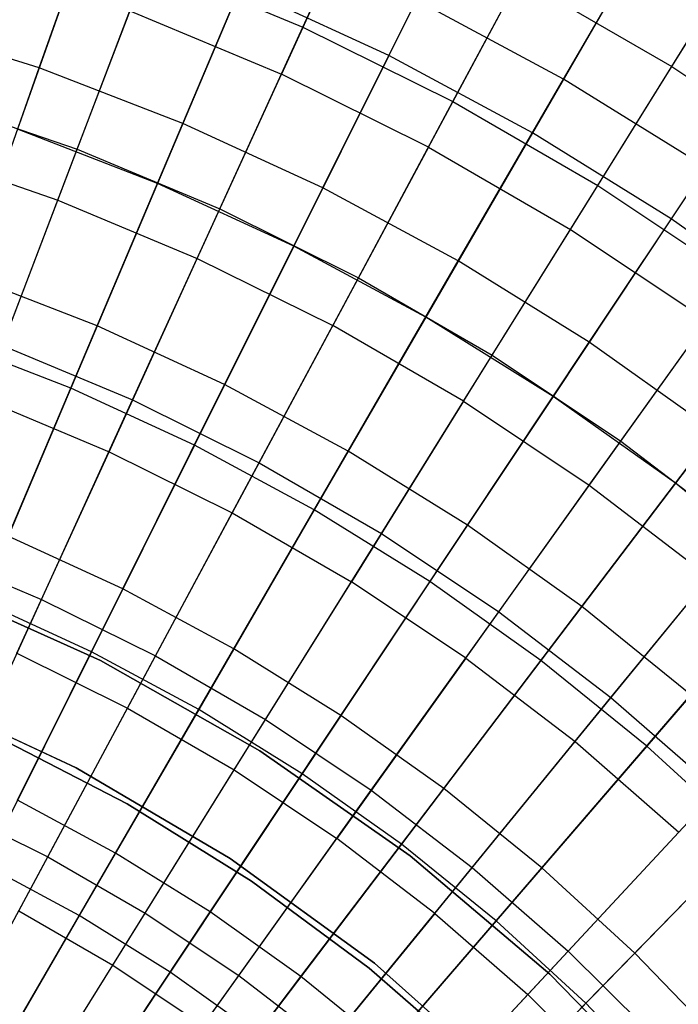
# Model space of a CAD drawing. Extents: x -8.3 to 8.8, y -6 to 6.
# Tile 167 of 177: x 1.32 to 2.247, y 1.969 to 3.355. Entities that reach past the tile are written whole.
import ezdxf

# ---------------------------------------------------------------- set-up
doc = ezdxf.new("R2010")
doc.units = 0
doc.header["$LTSCALE"] = 2.54
doc.layers.get('0').update_dxf_attribs({"linetype": 'CONTINUOUS'})

# ---------------------------------------------------------------- blocks, each defined once
blk = doc.blocks.new('DROPS_COLOR_A_STL')
at = {"color": 0}
for p, q in [((10.1188, 3.3444, 3.4172), (10.2292, 3.586, 3.673)), ((10.1188, 3.3444, 3.4172), (10.2292, 3.586, 3.673)), ((10.2008, 3.5238, 11.9828), (10.0887, 3.2784, 12.2341)), ((10.2008, 3.5238, 11.9828), (10.0887, 3.2784, 12.2341)), ((10.6382, 3.2891, 11.9828), (10.7721, 3.5044, 11.7151)), ((10.6382, 3.2891, 11.9828), (10.7721, 3.5044, 11.7151)), ((10.33, 3.2397, 3.4172), (10.4556, 3.4738, 3.673)), ((10.33, 3.2397, 3.4172), (10.4556, 3.4738, 3.673)), ((9.8013, 3.1727, 3.1786), (9.9014, 3.4354, 3.4172)), ((9.8013, 3.1727, 3.1786), (9.9014, 3.4354, 3.4172)), ((9.9014, 3.4354, 3.4172), (10.1188, 3.3444, 3.4172)), ((9.9014, 3.4354, 3.4172), (10.1188, 3.3444, 3.4172)), ((10.2956, 3.1757, 12.2341), (10.4232, 3.4135, 11.9828)), ((10.2956, 3.1757, 12.2341), (10.4232, 3.4135, 11.9828)), ((10.4232, 3.4135, 11.9828), (10.6382, 3.2891, 11.9828)), ((10.4232, 3.4135, 11.9828), (10.6382, 3.2891, 11.9828)), ((9.774, 3.1013, 12.4681), (9.8756, 3.3676, 12.2341)), ((9.774, 3.1013, 12.4681), (9.8756, 3.3676, 12.2341)), ((9.8756, 3.3676, 12.2341), (10.0887, 3.2784, 12.2341)), ((9.8756, 3.3676, 12.2341), (10.0887, 3.2784, 12.2341)), ((10.0021, 3.0887, 3.1786), (10.1188, 3.3444, 3.4172)), ((10.0021, 3.0887, 3.1786), (10.1188, 3.3444, 3.4172)), ((10.1188, 3.3444, 3.4172), (10.33, 3.2397, 3.4172)), ((10.1188, 3.3444, 3.4172), (10.33, 3.2397, 3.4172)), ((10.534, 3.1216, 3.4172), (10.6743, 3.3472, 3.673)), ((10.534, 3.1216, 3.4172), (10.6743, 3.3472, 3.673)), ((10.4956, 3.06, 12.2341), (10.6382, 3.2891, 11.9828)), ((10.4956, 3.06, 12.2341), (10.6382, 3.2891, 11.9828)), ((10.6382, 3.2891, 11.9828), (10.8447, 3.1512, 11.9828)), ((10.6382, 3.2891, 11.9828), (10.8447, 3.1512, 11.9828)), ((9.9703, 3.0191, 12.4681), (10.0887, 3.2784, 12.2341)), ((9.9703, 3.0191, 12.4681), (10.0887, 3.2784, 12.2341)), ((10.2956, 3.1757, 12.2341), (10.0887, 3.2784, 12.2341)), ((10.2956, 3.1757, 12.2341), (10.0887, 3.2784, 12.2341)), ((9.5955, 3.2437, 3.1786), (9.8013, 3.1727, 3.1786)), ((9.5955, 3.2437, 3.1786), (9.8013, 3.1727, 3.1786)), ((10.1971, 2.992, 3.1786), (10.33, 3.2397, 3.4172)), ((10.1971, 2.992, 3.1786), (10.33, 3.2397, 3.4172)), ((10.33, 3.2397, 3.4172), (10.534, 3.1216, 3.4172)), ((10.33, 3.2397, 3.4172), (10.534, 3.1216, 3.4172)), ((10.2956, 3.1757, 12.2341), (10.1609, 2.9246, 12.4681)), ((10.2956, 3.1757, 12.2341), (10.1609, 2.9246, 12.4681)), ((10.2956, 3.1757, 12.2341), (10.4956, 3.06, 12.2341)), ((10.2956, 3.1757, 12.2341), (10.4956, 3.06, 12.2341)), ((9.5729, 3.1707, 12.4681), (9.774, 3.1013, 12.4681)), ((9.5729, 3.1707, 12.4681), (9.774, 3.1013, 12.4681)), ((9.696, 2.8967, 2.958), (9.8013, 3.1727, 3.1786)), ((9.696, 2.8967, 2.958), (9.8013, 3.1727, 3.1786)), ((9.8013, 3.1727, 3.1786), (10.0021, 3.0887, 3.1786)), ((9.8013, 3.1727, 3.1786), (10.0021, 3.0887, 3.1786)), ((10.3855, 2.883, 3.1786), (10.534, 3.1216, 3.4172)), ((10.3855, 2.883, 3.1786), (10.534, 3.1216, 3.4172)), ((10.534, 3.1216, 3.4172), (10.73, 2.9908, 3.4172)), ((10.534, 3.1216, 3.4172), (10.73, 2.9908, 3.4172)), ((9.6675, 2.8219, 12.6838), (9.774, 3.1013, 12.4681)), ((9.6675, 2.8219, 12.6838), (9.774, 3.1013, 12.4681)), ((9.774, 3.1013, 12.4681), (9.9703, 3.0191, 12.4681)), ((9.774, 3.1013, 12.4681), (9.9703, 3.0191, 12.4681)), ((9.8793, 2.82, 2.958), (10.0021, 3.0887, 3.1786)), ((9.8793, 2.82, 2.958), (10.0021, 3.0887, 3.1786)), ((10.0021, 3.0887, 3.1786), (10.1971, 2.992, 3.1786)), ((10.0021, 3.0887, 3.1786), (10.1971, 2.992, 3.1786)), ((10.3451, 2.8181, 12.4681), (10.4956, 3.06, 12.2341)), ((10.3451, 2.8181, 12.4681), (10.4956, 3.06, 12.2341)), ((10.4956, 3.06, 12.2341), (10.6878, 2.9317, 12.2341)), ((10.4956, 3.06, 12.2341), (10.6878, 2.9317, 12.2341)), ((9.8461, 2.7471, 12.6838), (9.9703, 3.0191, 12.4681)), ((9.8461, 2.7471, 12.6838), (9.9703, 3.0191, 12.4681)), ((9.9703, 3.0191, 12.4681), (10.1609, 2.9246, 12.4681)), ((9.9703, 3.0191, 12.4681), (10.1609, 2.9246, 12.4681)), ((10.0574, 2.7316, 2.958), (10.1971, 2.992, 3.1786)), ((10.0574, 2.7316, 2.958), (10.1971, 2.992, 3.1786)), ((10.1971, 2.992, 3.1786), (10.3855, 2.883, 3.1786)), ((10.1971, 2.992, 3.1786), (10.3855, 2.883, 3.1786)), ((10.5665, 2.7621, 3.1786), (10.73, 2.9908, 3.4172)), ((10.5665, 2.7621, 3.1786), (10.73, 2.9908, 3.4172)), ((10.0195, 2.6611, 12.6838), (10.1609, 2.9246, 12.4681)), ((10.0195, 2.6611, 12.6838), (10.1609, 2.9246, 12.4681)), ((10.3451, 2.8181, 12.4681), (10.1609, 2.9246, 12.4681)), ((10.3451, 2.8181, 12.4681), (10.1609, 2.9246, 12.4681)), ((10.522, 2.6999, 12.4681), (10.6878, 2.9317, 12.2341)), ((10.522, 2.6999, 12.4681), (10.6878, 2.9317, 12.2341)), ((9.696, 2.8967, 2.958), (9.8793, 2.82, 2.958)), ((9.696, 2.8967, 2.958), (9.8793, 2.82, 2.958)), ((10.2294, 2.6321, 2.958), (10.3855, 2.883, 3.1786)), ((10.2294, 2.6321, 2.958), (10.3855, 2.883, 3.1786)), ((10.3855, 2.883, 3.1786), (10.5665, 2.7621, 3.1786)), ((10.3855, 2.883, 3.1786), (10.5665, 2.7621, 3.1786)), ((9.6675, 2.8219, 12.6838), (9.8461, 2.7471, 12.6838)), ((9.6675, 2.8219, 12.6838), (9.8461, 2.7471, 12.6838)), ((9.7511, 2.5392, 2.7562), (9.8793, 2.82, 2.958)), ((9.7511, 2.5392, 2.7562), (9.8793, 2.82, 2.958)), ((9.8793, 2.82, 2.958), (10.0574, 2.7316, 2.958)), ((9.8793, 2.82, 2.958), (10.0574, 2.7316, 2.958)), ((10.3451, 2.8181, 12.4681), (10.1871, 2.5641, 12.6838)), ((10.3451, 2.8181, 12.4681), (10.1871, 2.5641, 12.6838)), ((10.3451, 2.8181, 12.4681), (10.522, 2.6999, 12.4681)), ((10.3451, 2.8181, 12.4681), (10.522, 2.6999, 12.4681)), ((10.3946, 2.5218, 2.958), (10.5665, 2.7621, 3.1786)), ((10.3946, 2.5218, 2.958), (10.5665, 2.7621, 3.1786)), ((10.5665, 2.7621, 3.1786), (10.7394, 2.6299, 3.1786)), ((10.5665, 2.7621, 3.1786), (10.7394, 2.6299, 3.1786)), ((9.7165, 2.4634, 12.8805), (9.8461, 2.7471, 12.6838)), ((9.7165, 2.4634, 12.8805), (9.8461, 2.7471, 12.6838)), ((9.8461, 2.7471, 12.6838), (10.0195, 2.6611, 12.6838)), ((9.8461, 2.7471, 12.6838), (10.0195, 2.6611, 12.6838)), ((9.9114, 2.4597, 2.7562), (10.0574, 2.7316, 2.958)), ((9.9114, 2.4597, 2.7562), (10.0574, 2.7316, 2.958)), ((10.0574, 2.7316, 2.958), (10.2294, 2.6321, 2.958)), ((10.0574, 2.7316, 2.958), (10.2294, 2.6321, 2.958)), ((10.3481, 2.4566, 12.6838), (10.522, 2.6999, 12.4681)), ((10.3481, 2.4566, 12.6838), (10.522, 2.6999, 12.4681)), ((10.522, 2.6999, 12.4681), (10.691, 2.5707, 12.4681)), ((10.522, 2.6999, 12.4681), (10.691, 2.5707, 12.4681)), ((9.872, 2.3862, 12.8805), (10.0195, 2.6611, 12.6838)), ((9.872, 2.3862, 12.8805), (10.0195, 2.6611, 12.6838)), ((10.0195, 2.6611, 12.6838), (10.1871, 2.5641, 12.6838)), ((10.0195, 2.6611, 12.6838), (10.1871, 2.5641, 12.6838)), ((10.0663, 2.3701, 2.7562), (10.2294, 2.6321, 2.958)), ((10.0663, 2.3701, 2.7562), (10.2294, 2.6321, 2.958)), ((10.2294, 2.6321, 2.958), (10.3946, 2.5218, 2.958)), ((10.2294, 2.6321, 2.958), (10.3946, 2.5218, 2.958)), ((10.5525, 2.4011, 2.958), (10.7394, 2.6299, 3.1786)), ((10.5525, 2.4011, 2.958), (10.7394, 2.6299, 3.1786)), ((9.586, 2.6083, 2.7562), (9.7511, 2.5392, 2.7562)), ((9.586, 2.6083, 2.7562), (9.7511, 2.5392, 2.7562)), ((10.0223, 2.2993, 12.8805), (10.1871, 2.5641, 12.6838)), ((10.0223, 2.2993, 12.8805), (10.1871, 2.5641, 12.6838)), ((10.3481, 2.4566, 12.6838), (10.1871, 2.5641, 12.6838)), ((10.3481, 2.4566, 12.6838), (10.1871, 2.5641, 12.6838)), ((10.5019, 2.3391, 12.6838), (10.691, 2.5707, 12.4681)), ((10.5019, 2.3391, 12.6838), (10.691, 2.5707, 12.4681)), ((9.8343, 2.4532, 171.7068), (9.5991, 2.5588, 171.7068)), ((9.5991, 2.5588, 164.1068), (9.8343, 2.4532, 164.1068)), ((9.8343, 2.4532, 171.7068), (9.5991, 2.5588, 171.7068)), ((9.5991, 2.5588, 164.1068), (9.8343, 2.4532, 164.1068)), ((9.6179, 2.2475, 2.5742), (9.7511, 2.5392, 2.7562)), ((9.6179, 2.2475, 2.5742), (9.7511, 2.5392, 2.7562)), ((9.7511, 2.5392, 2.7562), (9.9114, 2.4597, 2.7562)), ((9.7511, 2.5392, 2.7562), (9.9114, 2.4597, 2.7562)), ((10.2151, 2.2707, 2.7562), (10.3946, 2.5218, 2.958)), ((10.2151, 2.2707, 2.7562), (10.3946, 2.5218, 2.958)), ((10.3946, 2.5218, 2.958), (10.5525, 2.4011, 2.958)), ((10.3946, 2.5218, 2.958), (10.5525, 2.4011, 2.958)), ((9.7165, 2.4634, 12.8805), (9.872, 2.3862, 12.8805)), ((9.7165, 2.4634, 12.8805), (9.872, 2.3862, 12.8805)), ((9.7598, 2.1771, 2.5742), (9.9114, 2.4597, 2.7562)), ((9.7598, 2.1771, 2.5742), (9.9114, 2.4597, 2.7562)), ((10.0585, 2.326, 171.7068), (9.8343, 2.4532, 171.7068)), ((9.8343, 2.4532, 164.1068), (10.0585, 2.326, 164.1068)), ((9.8343, 2.4532, 171.7068), (9.8343, 2.4532, 164.1068)), ((10.0585, 2.326, 171.7068), (9.8343, 2.4532, 171.7068)), ((9.8343, 2.4532, 164.1068), (10.0585, 2.326, 164.1068)), ((9.8343, 2.4532, 171.7068), (9.8343, 2.4532, 164.1068)), ((9.9114, 2.4597, 2.7562), (10.0663, 2.3701, 2.7562)), ((9.9114, 2.4597, 2.7562), (10.0663, 2.3701, 2.7562)), ((10.3481, 2.4566, 12.6838), (10.1666, 2.2029, 12.8805)), ((10.3481, 2.4566, 12.6838), (10.1666, 2.2029, 12.8805)), ((10.3481, 2.4566, 12.6838), (10.5019, 2.3391, 12.6838)), ((10.3481, 2.4566, 12.6838), (10.5019, 2.3391, 12.6838)), ((9.572, 2.4081, 171.7068), (9.7998, 2.3022, 171.7068)), ((9.7998, 2.3022, 164.1068), (9.572, 2.4081, 164.1068)), ((9.7998, 2.3022, 164.1068), (9.572, 2.4081, 164.1068)), ((9.572, 2.4081, 171.7068), (9.7998, 2.3022, 171.7068)), ((10.3573, 2.162, 2.7562), (10.5525, 2.4011, 2.958)), ((10.3573, 2.162, 2.7562), (10.5525, 2.4011, 2.958)), ((10.5525, 2.4011, 2.958), (10.7023, 2.2705, 2.958)), ((10.5525, 2.4011, 2.958), (10.7023, 2.2705, 2.958)), ((9.719, 2.1011, 13.0572), (9.872, 2.3862, 12.8805)), ((9.719, 2.1011, 13.0572), (9.872, 2.3862, 12.8805)), ((9.872, 2.3862, 12.8805), (10.0223, 2.2993, 12.8805)), ((9.872, 2.3862, 12.8805), (10.0223, 2.2993, 12.8805)), ((9.8969, 2.0978, 2.5742), (10.0663, 2.3701, 2.7562)), ((9.8969, 2.0978, 2.5742), (10.0663, 2.3701, 2.7562)), ((10.0663, 2.3701, 2.7562), (10.2151, 2.2707, 2.7562)), ((10.0663, 2.3701, 2.7562), (10.2151, 2.2707, 2.7562)), ((9.8717, 2.2515, 164.4068), (9.6887, 2.3461, 164.4068)), ((9.6887, 2.3461, 164.3068), (9.8717, 2.2515, 164.3068)), ((9.8717, 2.2515, 164.4068), (9.6887, 2.3461, 164.4068)), ((9.6887, 2.3461, 164.3068), (9.8717, 2.2515, 164.3068)), ((10.3045, 2.0975, 12.8805), (10.5019, 2.3391, 12.6838)), ((10.3045, 2.0975, 12.8805), (10.5019, 2.3391, 12.6838)), ((10.5019, 2.3391, 12.6838), (10.6478, 2.2119, 12.6838)), ((10.5019, 2.3391, 12.6838), (10.6478, 2.2119, 12.6838)), ((10.2699, 2.1784, 171.7068), (10.0585, 2.326, 171.7068)), ((10.0585, 2.326, 164.1068), (10.2699, 2.1784, 164.1068)), ((10.0585, 2.326, 171.7068), (10.0585, 2.326, 164.1068)), ((10.2699, 2.1784, 171.7068), (10.0585, 2.326, 171.7068)), ((10.0585, 2.326, 164.1068), (10.2699, 2.1784, 164.1068)), ((10.0585, 2.326, 171.7068), (10.0585, 2.326, 164.1068)), ((9.7998, 2.3022, 171.7068), (10.0164, 2.1748, 171.7068)), ((10.0164, 2.1748, 164.1068), (9.7998, 2.3022, 164.1068)), ((9.7998, 2.3022, 164.1068), (9.7998, 2.3022, 171.7068)), ((9.7998, 2.3022, 164.1068), (9.7998, 2.3022, 171.7068)), ((10.0164, 2.1748, 164.1068), (9.7998, 2.3022, 164.1068)), ((9.7998, 2.3022, 171.7068), (10.0164, 2.1748, 171.7068)), ((9.8513, 2.0245, 13.0572), (10.0223, 2.2993, 12.8805)), ((9.8513, 2.0245, 13.0572), (10.0223, 2.2993, 12.8805)), ((10.0223, 2.2993, 12.8805), (10.1666, 2.2029, 12.8805)), ((10.0223, 2.2993, 12.8805), (10.1666, 2.2029, 12.8805)), ((10.0286, 2.0099, 2.5742), (10.2151, 2.2707, 2.7562)), ((10.0286, 2.0099, 2.5742), (10.2151, 2.2707, 2.7562)), ((10.2151, 2.2707, 2.7562), (10.3573, 2.162, 2.7562)), ((10.2151, 2.2707, 2.7562), (10.3573, 2.162, 2.7562)), ((10.4922, 2.0444, 2.7562), (10.7023, 2.2705, 2.958)), ((10.4922, 2.0444, 2.7562), (10.7023, 2.2705, 2.958)), ((9.6179, 2.2475, 2.5742), (9.7598, 2.1771, 2.5742)), ((9.6179, 2.2475, 2.5742), (9.7598, 2.1771, 2.5742)), ((10.0465, 2.1427, 164.4068), (9.8717, 2.2515, 164.4068)), ((9.8717, 2.2515, 164.3068), (10.0465, 2.1427, 164.3068)), ((9.8717, 2.2515, 164.4068), (9.8717, 2.2515, 164.3068)), ((10.0465, 2.1427, 164.4068), (9.8717, 2.2515, 164.4068)), ((9.8717, 2.2515, 164.3068), (10.0465, 2.1427, 164.3068)), ((9.8717, 2.2515, 164.4068), (9.8717, 2.2515, 164.3068)), ((10.4354, 1.9834, 12.8805), (10.6478, 2.2119, 12.6838)), ((10.4354, 1.9834, 12.8805), (10.6478, 2.2119, 12.6838)), ((9.9784, 1.9397, 13.0572), (10.1666, 2.2029, 12.8805)), ((9.9784, 1.9397, 13.0572), (10.1666, 2.2029, 12.8805)), ((10.3045, 2.0975, 12.8805), (10.1666, 2.2029, 12.8805)), ((10.3045, 2.0975, 12.8805), (10.1666, 2.2029, 12.8805)), ((9.6031, 1.8851, 2.4125), (9.7598, 2.1771, 2.5742)), ((9.6031, 1.8851, 2.4125), (9.7598, 2.1771, 2.5742)), ((9.7598, 2.1771, 2.5742), (9.8969, 2.0978, 2.5742)), ((9.7598, 2.1771, 2.5742), (9.8969, 2.0978, 2.5742)), ((10.4665, 2.0117, 171.7068), (10.2699, 2.1784, 171.7068)), ((10.2699, 2.1784, 164.1068), (10.4665, 2.0117, 164.1068)), ((10.2699, 2.1784, 171.7068), (10.2699, 2.1784, 164.1068)), ((10.4665, 2.0117, 171.7068), (10.2699, 2.1784, 171.7068)), ((10.2699, 2.1784, 164.1068), (10.4665, 2.0117, 164.1068)), ((10.2699, 2.1784, 171.7068), (10.2699, 2.1784, 164.1068)), ((10.0164, 2.1748, 171.7068), (10.2196, 2.0272, 171.7068)), ((10.2196, 2.0272, 164.1068), (10.0164, 2.1748, 164.1068)), ((10.0164, 2.1748, 164.1068), (10.0164, 2.1748, 171.7068)), ((10.0164, 2.1748, 164.1068), (10.0164, 2.1748, 171.7068)), ((10.2196, 2.0272, 164.1068), (10.0164, 2.1748, 164.1068)), ((10.0164, 2.1748, 171.7068), (10.2196, 2.0272, 171.7068)), ((10.1544, 1.9137, 2.5742), (10.3573, 2.162, 2.7562)), ((10.1544, 1.9137, 2.5742), (10.3573, 2.162, 2.7562)), ((10.3573, 2.162, 2.7562), (10.4922, 2.0444, 2.7562)), ((10.3573, 2.162, 2.7562), (10.4922, 2.0444, 2.7562)), ((10.2121, 2.0203, 164.4068), (10.0465, 2.1427, 164.4068)), ((10.0465, 2.1427, 164.3068), (10.2121, 2.0203, 164.3068)), ((10.0465, 2.1427, 164.4068), (10.0465, 2.1427, 164.3068)), ((10.2121, 2.0203, 164.4068), (10.0465, 2.1427, 164.4068)), ((10.0465, 2.1427, 164.3068), (10.2121, 2.0203, 164.3068)), ((10.0465, 2.1427, 164.4068), (10.0465, 2.1427, 164.3068)), ((9.719, 2.1011, 13.0572), (9.8513, 2.0245, 13.0572)), ((9.719, 2.1011, 13.0572), (9.8513, 2.0245, 13.0572)), ((9.7218, 1.8164, 2.4125), (9.8969, 2.0978, 2.5742)), ((9.7218, 1.8164, 2.4125), (9.8969, 2.0978, 2.5742)), ((9.8969, 2.0978, 2.5742), (10.0286, 2.0099, 2.5742)), ((9.8969, 2.0978, 2.5742), (10.0286, 2.0099, 2.5742)), ((10.3045, 2.0975, 12.8805), (10.0998, 1.8468, 13.0572)), ((10.3045, 2.0975, 12.8805), (10.0998, 1.8468, 13.0572)), ((10.3045, 2.0975, 12.8805), (10.4354, 1.9834, 12.8805)), ((10.3045, 2.0975, 12.8805), (10.4354, 1.9834, 12.8805)), ((10.2738, 1.8096, 2.5742), (10.4922, 2.0444, 2.7562)), ((10.2738, 1.8096, 2.5742), (10.4922, 2.0444, 2.7562)), ((10.4922, 2.0444, 2.7562), (10.6192, 1.9185, 2.7562)), ((10.4922, 2.0444, 2.7562), (10.6192, 1.9185, 2.7562)), ((9.6748, 1.7409, 13.2134), (9.8513, 2.0245, 13.0572)), ((9.6748, 1.7409, 13.2134), (9.8513, 2.0245, 13.0572)), ((9.8513, 2.0245, 13.0572), (9.9784, 1.9397, 13.0572)), ((9.8513, 2.0245, 13.0572), (9.9784, 1.9397, 13.0572)), ((10.2196, 2.0272, 171.7068), (10.4077, 1.8606, 171.7068)), ((10.4077, 1.8606, 164.1068), (10.2196, 2.0272, 164.1068)), ((10.2196, 2.0272, 164.1068), (10.2196, 2.0272, 171.7068)), ((10.2196, 2.0272, 164.1068), (10.2196, 2.0272, 171.7068)), ((10.4077, 1.8606, 164.1068), (10.2196, 2.0272, 164.1068)), ((10.2196, 2.0272, 171.7068), (10.4077, 1.8606, 171.7068)), ((9.8359, 1.7403, 2.4125), (10.0286, 2.0099, 2.5742)), ((9.8359, 1.7403, 2.4125), (10.0286, 2.0099, 2.5742)), ((10.0286, 2.0099, 2.5742), (10.1544, 1.9137, 2.5742)), ((10.0286, 2.0099, 2.5742), (10.1544, 1.9137, 2.5742)), ((10.3675, 1.8852, 164.4068), (10.2121, 2.0203, 164.4068)), ((10.2121, 2.0203, 164.3068), (10.3675, 1.8852, 164.3068)), ((10.2121, 2.0203, 164.4068), (10.2121, 2.0203, 164.3068)), ((10.3675, 1.8852, 164.4068), (10.2121, 2.0203, 164.4068)), ((10.2121, 2.0203, 164.3068), (10.3675, 1.8852, 164.3068)), ((10.2121, 2.0203, 164.4068), (10.2121, 2.0203, 164.3068)), ((10.6467, 1.8273, 171.7068), (10.4665, 2.0117, 171.7068)), ((10.4665, 2.0117, 164.1068), (10.6467, 1.8273, 164.1068)), ((10.4665, 2.0117, 171.7068), (10.4665, 2.0117, 164.1068)), ((10.6467, 1.8273, 171.7068), (10.4665, 2.0117, 171.7068)), ((10.4665, 2.0117, 164.1068), (10.6467, 1.8273, 164.1068)), ((10.4665, 2.0117, 171.7068), (10.4665, 2.0117, 164.1068)), ((10.2151, 1.7464, 13.0572), (10.4354, 1.9834, 12.8805)), ((10.2151, 1.7464, 13.0572), (10.4354, 1.9834, 12.8805)), ((10.4354, 1.9834, 12.8805), (10.5587, 1.8612, 12.8805)), ((10.4354, 1.9834, 12.8805), (10.5587, 1.8612, 12.8805))]:
    blk.add_line(p, q, dxfattribs=at)
blk = doc.blocks.new('GROUP_1')
at = {"color": 0}
for p, q in [((9.6626, 9.2856, 1.1155), (9.7608, 9.5646, 1.3406)), ((9.6626, 9.2856, 1.1155), (9.7608, 9.5646, 1.3406)), ((10.2822, 9.559, 10.4911), (10.1546, 9.3033, 10.7288)), ((10.2822, 9.559, 10.4911), (10.1546, 9.3033, 10.7288)), ((10.4007, 9.2699, 1.3406), (10.5416, 9.5133, 1.5837)), ((10.4007, 9.2699, 1.3406), (10.5416, 9.5133, 1.5837)), ((9.7318, 9.4823, 10.7288), (9.6323, 9.1993, 10.9485)), ((9.7318, 9.4823, 10.7288), (9.6323, 9.1993, 10.9485)), ((9.8647, 9.2073, 1.1155), (9.98, 9.4797, 1.3406)), ((9.8647, 9.2073, 1.1155), (9.98, 9.4797, 1.3406)), ((10.5001, 9.4417, 10.4911), (10.3569, 9.1944, 10.7288)), ((10.5001, 9.4417, 10.4911), (10.3569, 9.1944, 10.7288)), ((9.946, 9.3993, 10.7288), (9.8291, 9.1232, 10.9485)), ((9.946, 9.3993, 10.7288), (9.8291, 9.1232, 10.9485)), ((10.1546, 9.3033, 10.7288), (9.946, 9.3993, 10.7288)), ((10.1546, 9.3033, 10.7288), (9.946, 9.3993, 10.7288)), ((10.0616, 9.1167, 1.1155), (10.1936, 9.3814, 1.3406)), ((10.0616, 9.1167, 1.1155), (10.1936, 9.3814, 1.3406)), ((10.4007, 9.2699, 1.3406), (10.1936, 9.3814, 1.3406)), ((10.4007, 9.2699, 1.3406), (10.1936, 9.3814, 1.3406)), ((9.6626, 9.2856, 1.1155), (9.456, 9.3511, 1.1155)), ((9.6626, 9.2856, 1.1155), (9.456, 9.3511, 1.1155)), ((10.7103, 9.3111, 10.4911), (10.552, 9.0732, 10.7288)), ((10.7103, 9.3111, 10.4911), (10.552, 9.0732, 10.7288)), ((10.1546, 9.3033, 10.7288), (10.0208, 9.0349, 10.9485)), ((10.1546, 9.3033, 10.7288), (10.0208, 9.0349, 10.9485)), ((10.3569, 9.1944, 10.7288), (10.1546, 9.3033, 10.7288)), ((10.3569, 9.1944, 10.7288), (10.1546, 9.3033, 10.7288)), ((9.56, 8.9939, 0.9091), (9.6626, 9.2856, 1.1155)), ((9.56, 8.9939, 0.9091), (9.6626, 9.2856, 1.1155)), ((9.8647, 9.2073, 1.1155), (9.6626, 9.2856, 1.1155)), ((9.8647, 9.2073, 1.1155), (9.6626, 9.2856, 1.1155)), ((10.2524, 9.014, 1.1155), (10.4007, 9.2699, 1.3406)), ((10.2524, 9.014, 1.1155), (10.4007, 9.2699, 1.3406)), ((10.6004, 9.1458, 1.3406), (10.4007, 9.2699, 1.3406)), ((10.6004, 9.1458, 1.3406), (10.4007, 9.2699, 1.3406)), ((9.7442, 8.9226, 0.9091), (9.8647, 9.2073, 1.1155)), ((9.7442, 8.9226, 0.9091), (9.8647, 9.2073, 1.1155)), ((10.0616, 9.1167, 1.1155), (9.8647, 9.2073, 1.1155)), ((10.0616, 9.1167, 1.1155), (9.8647, 9.2073, 1.1155)), ((9.8291, 9.1232, 10.9485), (9.6323, 9.1993, 10.9485)), ((9.8291, 9.1232, 10.9485), (9.6323, 9.1993, 10.9485)), ((10.3569, 9.1944, 10.7288), (10.2066, 8.9349, 10.9485)), ((10.3569, 9.1944, 10.7288), (10.2066, 8.9349, 10.9485)), ((10.552, 9.0732, 10.7288), (10.3569, 9.1944, 10.7288)), ((10.552, 9.0732, 10.7288), (10.3569, 9.1944, 10.7288)), ((10.4365, 8.8996, 1.1155), (10.6004, 9.1458, 1.3406)), ((10.4365, 8.8996, 1.1155), (10.6004, 9.1458, 1.3406)), ((9.8291, 9.1232, 10.9485), (9.7071, 8.835, 11.1491)), ((9.8291, 9.1232, 10.9485), (9.7071, 8.835, 11.1491)), ((10.0208, 9.0349, 10.9485), (9.8291, 9.1232, 10.9485)), ((10.0208, 9.0349, 10.9485), (9.8291, 9.1232, 10.9485)), ((9.9236, 8.84, 0.9091), (10.0616, 9.1167, 1.1155)), ((9.9236, 8.84, 0.9091), (10.0616, 9.1167, 1.1155)), ((10.2524, 9.014, 1.1155), (10.0616, 9.1167, 1.1155)), ((10.2524, 9.014, 1.1155), (10.0616, 9.1167, 1.1155)), ((10.552, 9.0732, 10.7288), (10.3859, 8.8235, 10.9485)), ((10.552, 9.0732, 10.7288), (10.3859, 8.8235, 10.9485)), ((10.7392, 8.94, 10.7288), (10.552, 9.0732, 10.7288)), ((10.7392, 8.94, 10.7288), (10.552, 9.0732, 10.7288)), ((10.0208, 9.0349, 10.9485), (9.8811, 8.7548, 11.1491)), ((10.0208, 9.0349, 10.9485), (9.8811, 8.7548, 11.1491)), ((10.2066, 8.9349, 10.9485), (10.0208, 9.0349, 10.9485)), ((10.2066, 8.9349, 10.9485), (10.0208, 9.0349, 10.9485)), ((10.0975, 8.7464, 0.9091), (10.2524, 9.014, 1.1155)), ((10.0975, 8.7464, 0.9091), (10.2524, 9.014, 1.1155)), ((10.4365, 8.8996, 1.1155), (10.2524, 9.014, 1.1155)), ((10.4365, 8.8996, 1.1155), (10.2524, 9.014, 1.1155)), ((9.7442, 8.9226, 0.9091), (9.56, 8.9939, 0.9091)), ((9.7442, 8.9226, 0.9091), (9.56, 8.9939, 0.9091)), ((10.7392, 8.94, 10.7288), (10.5579, 8.7012, 10.9485)), ((10.7392, 8.94, 10.7288), (10.5579, 8.7012, 10.9485)), ((10.2066, 8.9349, 10.9485), (10.0498, 8.664, 11.1491)), ((10.2066, 8.9349, 10.9485), (10.0498, 8.664, 11.1491)), ((10.3859, 8.8235, 10.9485), (10.2066, 8.9349, 10.9485)), ((10.3859, 8.8235, 10.9485), (10.2066, 8.9349, 10.9485)), ((9.6189, 8.6267, 0.7222), (9.7442, 8.9226, 0.9091)), ((9.6189, 8.6267, 0.7222), (9.7442, 8.9226, 0.9091)), ((9.9236, 8.84, 0.9091), (9.7442, 8.9226, 0.9091)), ((9.9236, 8.84, 0.9091), (9.7442, 8.9226, 0.9091)), ((9.7071, 8.835, 11.1491), (9.5284, 8.9041, 11.1491)), ((9.7071, 8.835, 11.1491), (9.5284, 8.9041, 11.1491)), ((10.2653, 8.6422, 0.9091), (10.4365, 8.8996, 1.1155)), ((10.2653, 8.6422, 0.9091), (10.4365, 8.8996, 1.1155)), ((10.6131, 8.774, 1.1155), (10.4365, 8.8996, 1.1155)), ((10.6131, 8.774, 1.1155), (10.4365, 8.8996, 1.1155)), ((9.7802, 8.5525, 0.7222), (9.9236, 8.84, 0.9091)), ((9.7802, 8.5525, 0.7222), (9.9236, 8.84, 0.9091)), ((10.0975, 8.7464, 0.9091), (9.9236, 8.84, 0.9091)), ((10.0975, 8.7464, 0.9091), (9.9236, 8.84, 0.9091)), ((9.7071, 8.835, 11.1491), (9.5805, 8.5359, 11.3299)), ((9.7071, 8.835, 11.1491), (9.5805, 8.5359, 11.3299)), ((9.8811, 8.7548, 11.1491), (9.7071, 8.835, 11.1491)), ((9.8811, 8.7548, 11.1491), (9.7071, 8.835, 11.1491)), ((10.3859, 8.8235, 10.9485), (10.2125, 8.5629, 11.1491)), ((10.3859, 8.8235, 10.9485), (10.2125, 8.5629, 11.1491)), ((10.5579, 8.7012, 10.9485), (10.3859, 8.8235, 10.9485)), ((10.5579, 8.7012, 10.9485), (10.3859, 8.8235, 10.9485)), ((10.4262, 8.5277, 0.9091), (10.6131, 8.774, 1.1155)), ((10.4262, 8.5277, 0.9091), (10.6131, 8.774, 1.1155)), ((9.8811, 8.7548, 11.1491), (9.7362, 8.4642, 11.3299)), ((9.8811, 8.7548, 11.1491), (9.7362, 8.4642, 11.3299)), ((10.0498, 8.664, 11.1491), (9.8811, 8.7548, 11.1491)), ((10.0498, 8.664, 11.1491), (9.8811, 8.7548, 11.1491)), ((9.9365, 8.4683, 0.7222), (10.0975, 8.7464, 0.9091)), ((9.9365, 8.4683, 0.7222), (10.0975, 8.7464, 0.9091)), ((10.2653, 8.6422, 0.9091), (10.0975, 8.7464, 0.9091)), ((10.2653, 8.6422, 0.9091), (10.0975, 8.7464, 0.9091)), ((10.5579, 8.7012, 10.9485), (10.3687, 8.4519, 11.1491)), ((10.5579, 8.7012, 10.9485), (10.3687, 8.4519, 11.1491)), ((10.7219, 8.5684, 10.9485), (10.5579, 8.7012, 10.9485)), ((10.7219, 8.5684, 10.9485), (10.5579, 8.7012, 10.9485)), ((10.0498, 8.664, 11.1491), (9.8871, 8.383, 11.3299)), ((10.0498, 8.664, 11.1491), (9.8871, 8.383, 11.3299)), ((10.2125, 8.5629, 11.1491), (10.0498, 8.664, 11.1491)), ((10.2125, 8.5629, 11.1491), (10.0498, 8.664, 11.1491)), ((10.0873, 8.3746, 0.7222), (10.2653, 8.6422, 0.9091)), ((10.0873, 8.3746, 0.7222), (10.2653, 8.6422, 0.9091)), ((10.4262, 8.5277, 0.9091), (10.2653, 8.6422, 0.9091)), ((10.4262, 8.5277, 0.9091), (10.2653, 8.6422, 0.9091)), ((9.7802, 8.5525, 0.7222), (9.6189, 8.6267, 0.7222)), ((9.7802, 8.5525, 0.7222), (9.6189, 8.6267, 0.7222)), ((10.2125, 8.5629, 11.1491), (10.0326, 8.2925, 11.3299)), ((10.2125, 8.5629, 11.1491), (10.0326, 8.2925, 11.3299)), ((10.3687, 8.4519, 11.1491), (10.2125, 8.5629, 11.1491)), ((10.3687, 8.4519, 11.1491), (10.2125, 8.5629, 11.1491)), ((10.7219, 8.5684, 10.9485), (10.5176, 8.3314, 11.1491)), ((10.7219, 8.5684, 10.9485), (10.5176, 8.3314, 11.1491)), ((9.6319, 8.2551, 0.5556), (9.7802, 8.5525, 0.7222)), ((9.6319, 8.2551, 0.5556), (9.7802, 8.5525, 0.7222)), ((9.9365, 8.4683, 0.7222), (9.7802, 8.5525, 0.7222)), ((9.9365, 8.4683, 0.7222), (9.7802, 8.5525, 0.7222)), ((9.7362, 8.4642, 11.3299), (9.5805, 8.5359, 11.3299)), ((9.7362, 8.4642, 11.3299), (9.5805, 8.5359, 11.3299)), ((10.2319, 8.2718, 0.7222), (10.4262, 8.5277, 0.9091)), ((10.2319, 8.2718, 0.7222), (10.4262, 8.5277, 0.9091)), ((10.5797, 8.4035, 0.9091), (10.4262, 8.5277, 0.9091)), ((10.5797, 8.4035, 0.9091), (10.4262, 8.5277, 0.9091)), ((9.77, 8.1808, 0.5556), (9.9365, 8.4683, 0.7222)), ((9.77, 8.1808, 0.5556), (9.9365, 8.4683, 0.7222)), ((10.0873, 8.3746, 0.7222), (9.9365, 8.4683, 0.7222)), ((10.0873, 8.3746, 0.7222), (9.9365, 8.4683, 0.7222)), ((9.7362, 8.4642, 11.3299), (9.5865, 8.1641, 11.4903)), ((9.7362, 8.4642, 11.3299), (9.5865, 8.1641, 11.4903)), ((9.8871, 8.383, 11.3299), (9.7362, 8.4642, 11.3299)), ((9.8871, 8.383, 11.3299), (9.7362, 8.4642, 11.3299)), ((10.3687, 8.4519, 11.1491), (10.1723, 8.1932, 11.3299)), ((10.3687, 8.4519, 11.1491), (10.1723, 8.1932, 11.3299)), ((10.5176, 8.3314, 11.1491), (10.3687, 8.4519, 11.1491)), ((10.5176, 8.3314, 11.1491), (10.3687, 8.4519, 11.1491)), ((10.3699, 8.1601, 0.7222), (10.5797, 8.4035, 0.9091)), ((10.3699, 8.1601, 0.7222), (10.5797, 8.4035, 0.9091)), ((9.8871, 8.383, 11.3299), (9.719, 8.0928, 11.4903)), ((9.8871, 8.383, 11.3299), (9.719, 8.0928, 11.4903)), ((10.0326, 8.2925, 11.3299), (9.8871, 8.383, 11.3299)), ((10.0326, 8.2925, 11.3299), (9.8871, 8.383, 11.3299)), ((9.9032, 8.098, 0.5556), (10.0873, 8.3746, 0.7222)), ((9.9032, 8.098, 0.5556), (10.0873, 8.3746, 0.7222)), ((10.2319, 8.2718, 0.7222), (10.0873, 8.3746, 0.7222)), ((10.2319, 8.2718, 0.7222), (10.0873, 8.3746, 0.7222)), ((10.5176, 8.3314, 11.1491), (10.3055, 8.0854, 11.3299)), ((10.5176, 8.3314, 11.1491), (10.3055, 8.0854, 11.3299)), ((10.6587, 8.2018, 11.1491), (10.5176, 8.3314, 11.1491)), ((10.6587, 8.2018, 11.1491), (10.5176, 8.3314, 11.1491)), ((10.0326, 8.2925, 11.3299), (9.8469, 8.0133, 11.4903)), ((10.0326, 8.2925, 11.3299), (9.8469, 8.0133, 11.4903)), ((10.1723, 8.1932, 11.3299), (10.0326, 8.2925, 11.3299)), ((10.1723, 8.1932, 11.3299), (10.0326, 8.2925, 11.3299)), ((10.031, 8.0071, 0.5556), (10.2319, 8.2718, 0.7222)), ((10.031, 8.0071, 0.5556), (10.2319, 8.2718, 0.7222)), ((10.3699, 8.1601, 0.7222), (10.2319, 8.2718, 0.7222)), ((10.3699, 8.1601, 0.7222), (10.2319, 8.2718, 0.7222)), ((10.5007, 8.0401, 0.7222), (10.7252, 8.2699, 0.9091)), ((10.5007, 8.0401, 0.7222), (10.7252, 8.2699, 0.9091)), ((9.77, 8.1808, 0.5556), (9.6319, 8.2551, 0.5556)), ((9.77, 8.1808, 0.5556), (9.6319, 8.2551, 0.5556)), ((10.1723, 8.1932, 11.3299), (9.9695, 7.9261, 11.4903)), ((10.1723, 8.1932, 11.3299), (9.9695, 7.9261, 11.4903)), ((10.3055, 8.0854, 11.3299), (10.1723, 8.1932, 11.3299)), ((10.3055, 8.0854, 11.3299), (10.1723, 8.1932, 11.3299)), ((10.6587, 8.2018, 11.1491), (10.4318, 7.9695, 11.3299)), ((10.6587, 8.2018, 11.1491), (10.4318, 7.9695, 11.3299)), ((9.5986, 7.8848, 0.4099), (9.77, 8.1808, 0.5556)), ((9.5986, 7.8848, 0.4099), (9.77, 8.1808, 0.5556)), ((9.9032, 8.098, 0.5556), (9.77, 8.1808, 0.5556)), ((9.9032, 8.098, 0.5556), (9.77, 8.1808, 0.5556)), ((9.719, 8.0928, 11.4903), (9.5865, 8.1641, 11.4903)), ((9.719, 8.0928, 11.4903), (9.5865, 8.1641, 11.4903)), ((10.1529, 7.9084, 0.5556), (10.3699, 8.1601, 0.7222)), ((10.1529, 7.9084, 0.5556), (10.3699, 8.1601, 0.7222)), ((10.5007, 8.0401, 0.7222), (10.3699, 8.1601, 0.7222)), ((10.5007, 8.0401, 0.7222), (10.3699, 8.1601, 0.7222)), ((9.719, 8.0928, 11.4903), (9.5463, 7.7945, 11.6296)), ((9.719, 8.0928, 11.4903), (9.5463, 7.7945, 11.6296)), ((9.7138, 7.8133, 0.4099), (9.9032, 8.098, 0.5556)), ((9.7138, 7.8133, 0.4099), (9.9032, 8.098, 0.5556)), ((9.8469, 8.0133, 11.4903), (9.719, 8.0928, 11.4903)), ((9.8469, 8.0133, 11.4903), (9.719, 8.0928, 11.4903)), ((10.031, 8.0071, 0.5556), (9.9032, 8.098, 0.5556)), ((10.031, 8.0071, 0.5556), (9.9032, 8.098, 0.5556)), ((10.3055, 8.0854, 11.3299), (10.0865, 7.8314, 11.4903)), ((10.3055, 8.0854, 11.3299), (10.0865, 7.8314, 11.4903)), ((10.4318, 7.9695, 11.3299), (10.3055, 8.0854, 11.3299)), ((10.4318, 7.9695, 11.3299), (10.3055, 8.0854, 11.3299)), ((10.2685, 7.8023, 0.5556), (10.5007, 8.0401, 0.7222)), ((10.2685, 7.8023, 0.5556), (10.5007, 8.0401, 0.7222)), ((10.6238, 7.9121, 0.7222), (10.5007, 8.0401, 0.7222)), ((10.6238, 7.9121, 0.7222), (10.5007, 8.0401, 0.7222)), ((9.8469, 8.0133, 11.4903), (9.656, 7.7264, 11.6296)), ((9.8469, 8.0133, 11.4903), (9.656, 7.7264, 11.6296)), ((9.9695, 7.9261, 11.4903), (9.8469, 8.0133, 11.4903)), ((9.9695, 7.9261, 11.4903), (9.8469, 8.0133, 11.4903)), ((9.8242, 7.7347, 0.4099), (10.031, 8.0071, 0.5556)), ((9.8242, 7.7347, 0.4099), (10.031, 8.0071, 0.5556)), ((10.1529, 7.9084, 0.5556), (10.031, 8.0071, 0.5556)), ((10.1529, 7.9084, 0.5556), (10.031, 8.0071, 0.5556)), ((10.4318, 7.9695, 11.3299), (10.1974, 7.7296, 11.4903)), ((10.4318, 7.9695, 11.3299), (10.1974, 7.7296, 11.4903)), ((10.5506, 7.846, 11.3299), (10.4318, 7.9695, 11.3299)), ((10.5506, 7.846, 11.3299), (10.4318, 7.9695, 11.3299))]:
    blk.add_line(p, q, dxfattribs=at)
blk.add_blockref('DROPS_COLOR_A_STL', (-0.0852, 5.9985, -1.8001), dxfattribs=at)

msp = doc.modelspace()

# ---------------------------------------------------------------- block references
at = {"color": 0}
msp.add_blockref('GROUP_1', (-8.3148, -5.9985, 1.8001), dxfattribs=at)

doc.saveas('drawing.dxf')
